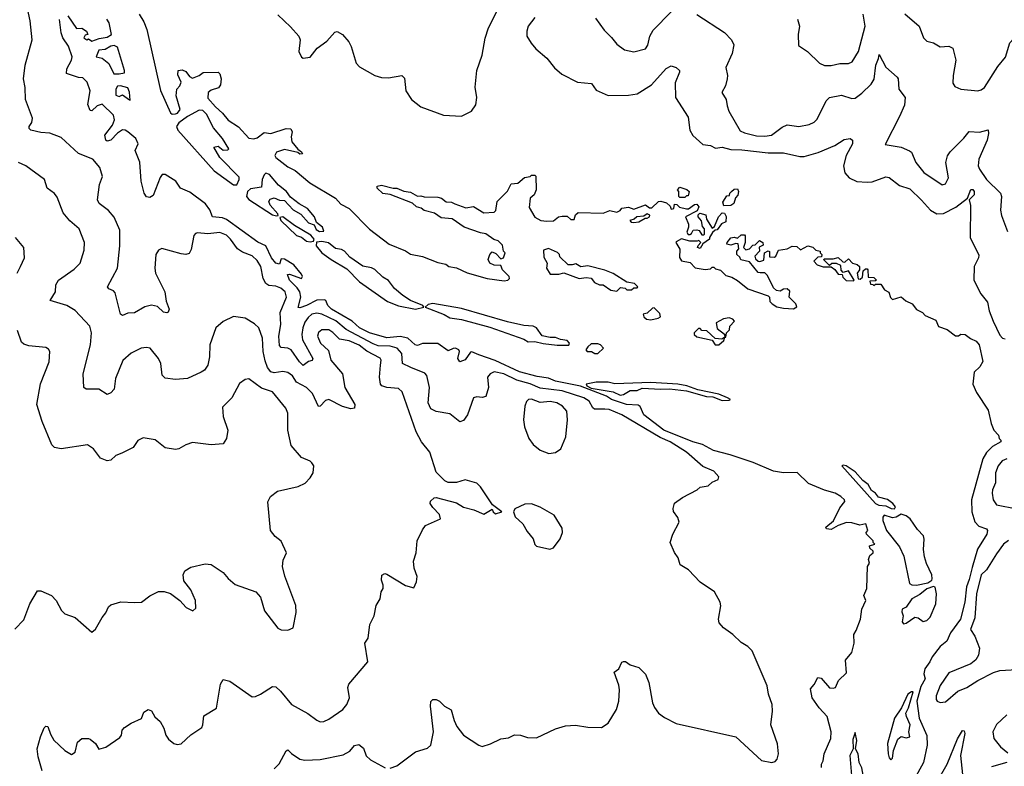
# Model space of a CAD drawing. Extents: x 2133461 to 2293071, y 753526 to 916327.
# Tile 145 of 256: x 2224581 to 2230361, y 810362 to 814742. Entities that reach past the tile are written whole.
import ezdxf

# ---------------------------------------------------------------- set-up
doc = ezdxf.new("R2010")
doc.units = 0

msp = doc.modelspace()

# ---------------------------------------------------------------- linework, layer by layer
at = {"layer": '0CON10XD'}
for points in [[(2226755, 810351.1), (2226795, 810364.5), (2226905, 810447.8), (2226975, 810468.9), (2226993.8, 810486.2), (2227009.6, 810565), (2226991.5, 810715), (2226995, 810742.5), (2227005.9, 810754.1), (2227025, 810754.2), (2227044.5, 810744.5), (2227075, 810714.3), (2227114.3, 810694.3), (2227130.4, 810630.4), (2227146.7, 810595), (2227185, 810544.4), (2227275, 810485.6), (2227295, 810479.5), (2227345, 810493.3), (2227405, 810522.7), (2227450.5, 810529.5), (2227485, 810548), (2227520, 810545), (2227561.7, 810531.7), (2227615, 810529.2), (2227726.8, 810583.2), (2227785, 810599.4), (2227844.1, 810604.1), (2227915, 810592.9), (2227995, 810590), (2228034.2, 810615), (2228083.8, 810696.2), (2228097.5, 810745), (2228101.7, 810811.7), (2228098.3, 810838.3), (2228070, 810915), (2228097.5, 810935), (2228115, 810972.5), (2228125, 810977.5), (2228136.7, 810976.7), (2228165, 810957.5), (2228215, 810942.5), (2228255, 810903.3), (2228273.3, 810855), (2228294.5, 810735), (2228306.7, 810706.7), (2228330.6, 810675), (2228365, 810648.1), (2228435, 810614.3), (2228785, 810535.8), (2228935, 810395.8), (2228995, 810384), (2229015, 810390), (2229026.6, 810403.4), (2229034.4, 810435.6), (2229028.6, 810495), (2228989.2, 810605), (2228999.4, 810685), (2228998.1, 810725), (2228975.6, 810785), (2228967.9, 810835), (2228879.8, 811039.8), (2228855.8, 811065), (2228815, 811089.2), (2228766.7, 811135), (2228712.5, 811175), (2228686.7, 811205), (2228683.3, 811225), (2228696.4, 811303.6), (2228692.5, 811325), (2228660, 811385), (2228575, 811442.5), (2228505.8, 811515.8), (2228457.5, 811545), (2228445.9, 811585.9), (2228425, 811617.5), (2228400, 811675), (2228413.8, 811725), (2228451.2, 811795), (2228445, 811822.5), (2228417.7, 811857.7), (2228415.8, 811875), (2228424.4, 811905.6), (2228470.5, 811939.5), (2228557.5, 811985), (2228575, 812000), (2228622.5, 812007.5), (2228645, 812030), (2228680, 812045), (2228685, 812060), (2228655, 812093.3), (2228591.2, 812121.2), (2228495.6, 812205), (2228399.6, 812265), (2228341.3, 812291.3), (2228115, 812425.2), (2228041.1, 812455), (2228015, 812458.5), (2227955, 812457.8), (2227944.7, 812465), (2227924.3, 812505), (2227892.1, 812525), (2227765, 812565.5), (2227635, 812581.7), (2227576.8, 812606.8), (2227498, 812628), (2227421.8, 812665), (2227365, 812675.7), (2227341.5, 812665), (2227326.8, 812645), (2227332.1, 812585), (2227317.5, 812532.5), (2227295, 812525.6), (2227265, 812529.4), (2227245, 812524), (2227208.9, 812425), (2227185, 812392), (2227165, 812384), (2227105, 812430), (2227025, 812442.9), (2226995, 812460), (2226978.1, 812495), (2226986.7, 812585), (2226971.5, 812655), (2226958.6, 812668.6), (2226877.1, 812702.9), (2226828.1, 812725), (2226824.7, 812785), (2226796.3, 812816.3), (2226755, 812828.1), (2226685, 812829.3), (2226655, 812840), (2226497.1, 812925), (2226436.1, 812975), (2226355, 813015.2), (2226325, 813021.7), (2226295.6, 813015), (2226274.1, 812995), (2226255, 812967.9), (2226243, 812935), (2226236.7, 812895), (2226241.6, 812865), (2226301.3, 812755), (2226297.3, 812742.7), (2226275, 812737.6), (2226245, 812713.3), (2226222.6, 812735), (2226175, 812806.5), (2226155, 812816), (2226115, 812818.5), (2226105, 812832), (2226102.7, 812885), (2226113.7, 812955), (2226109.7, 813025), (2226147.7, 813115), (2226138.3, 813145), (2226113.3, 813166.7), (2226085, 813179.1), (2226043.9, 813183.9), (2226026.4, 813195), (2226009.3, 813225), (2225995.2, 813295.2), (2225975, 813330), (2225945, 813357.5), (2225888.9, 813378.9), (2225858.7, 813398.7), (2225818.8, 813455), (2225795, 813477.6), (2225755, 813494.2), (2225685, 813485.8), (2225625, 813491.4), (2225612.2, 813487.8), (2225603.4, 813476.6), (2225586.2, 813393.8), (2225575, 813371.2), (2225555, 813365.8), (2225528.3, 813368.3), (2225415, 813400.8), (2225395, 813391.2), (2225380, 813365), (2225373.8, 813285), (2225377.1, 813255), (2225431.9, 813145), (2225440.6, 813090.6), (2225457.5, 813045), (2225452.9, 813027.1), (2225445, 813022.5), (2225425, 813025.7), (2225389.7, 813059.7), (2225355, 813067.5), (2225315, 813057.5), (2225255, 813021.9), (2225215, 813020.8), (2225185, 813006.2), (2225172.9, 813015), (2225169.2, 813030.8), (2225140.5, 813140.5), (2225131.1, 813151.1), (2225103.6, 813163.6), (2225095.8, 813175), (2225155.4, 813285), (2225168, 813415), (2225167.6, 813507.6), (2225134.7, 813584.7), (2225102.4, 813622.4), (2225048, 813665), (2225037.1, 813685), (2225049.2, 813775), (2225067.4, 813822.6), (2225050.5, 813875), (2225010.6, 813925), (2224925, 813957.9), (2224825, 814051.2), (2224756.9, 814076.9), (2224705, 814080.5), (2224646.7, 814095), (2224635.8, 814105), (2224635.8, 814115), (2224651.3, 814138.7), (2224655.5, 814165.5), (2224614.7, 814274.7), (2224611.8, 814345), (2224602.9, 814395), (2224612.7, 814475), (2224654.5, 814625), (2224642.1, 814735), (2224621.3, 814835)], [(2226095, 814771.2), (2226171.2, 814701.2), (2226218.8, 814645), (2226226.7, 814625), (2226220, 814555), (2226235, 814522.5), (2226245, 814517.5), (2226285, 814522.5), (2226327.5, 814575), (2226383.9, 814616.1), (2226430.6, 814669.4), (2226445, 814672.5), (2226475.8, 814655), (2226512.1, 814612.1), (2226525.7, 814585), (2226555, 814487.5), (2226575, 814466), (2226665.7, 814415.7), (2226705, 814404), (2226745, 814401.2), (2226824.1, 814414.1), (2226839.2, 814399.2), (2226848, 814325), (2226881.2, 814275), (2226935, 814231.4), (2227067.9, 814182.1), (2227175, 814177.3), (2227232.5, 814205), (2227257.8, 814242.2), (2227263.8, 814285), (2227253.5, 814346.5), (2227264.7, 814445), (2227295.3, 814535), (2227314, 814634), (2227332.9, 814695), (2227395, 814817.5)], [(2224863.8, 814765), (2224915, 814690), (2224945, 814693.3), (2224973.3, 814675), (2224980, 814655), (2224965, 814652.5), (2224957.5, 814635), (2224975, 814623.3), (2224985, 814630), (2225005, 814616.7), (2225047.3, 814632.7), (2225095, 814640), (2225119.4, 814655), (2225105, 814723.1), (2225091.6, 814745)], [(2225281.2, 814775), (2225309.5, 814729.5), (2225326.2, 814685), (2225406.9, 814326.9), (2225465, 814196.5), (2225475, 814188.5), (2225495, 814189.7), (2225507.8, 814195), (2225522.5, 814215), (2225499.4, 814295), (2225502.5, 814335), (2225520, 814355), (2225527.5, 814375), (2225508.3, 814418.3), (2225510, 814445), (2225535, 814447.5), (2225555, 814437.5), (2225578.3, 814408.3), (2225595, 814398.8), (2225633.3, 814415), (2225657.3, 814432.7), (2225745, 814433.8), (2225755, 814423.8), (2225763.3, 814395), (2225759.7, 814360.3), (2225747.6, 814342.4), (2225705, 814328.5), (2225686, 814315), (2225685, 814282.5), (2225730.3, 814230.3), (2225771.2, 814195), (2225805, 814152), (2225865, 814114), (2225925, 814046.7), (2225955, 814044.3), (2225975, 814049.2), (2226015, 814080), (2226055.6, 814074.4), (2226145, 814104), (2226172.3, 814102.3), (2226180, 814085), (2226174.2, 814055), (2226178, 814025), (2226213.3, 813983.3), (2226235, 813967.5), (2226240, 813955), (2226225, 813953.3), (2226212.5, 813962.5), (2226135, 813980), (2226088, 813965), (2226079.2, 813945), (2226084.5, 813934.5), (2226155, 813880), (2226196.8, 813856.8), (2226283.8, 813785), (2226433.8, 813695), (2226465, 813660.8), (2226515, 813634), (2226635, 813513.8), (2226750, 813425), (2226845, 813386.7), (2226875, 813366.7), (2226945, 813352.5), (2227035, 813318.8), (2227081.7, 813308.3), (2227100, 813295), (2227145, 813286.7), (2227208.3, 813258.3), (2227325, 813223.3), (2227425, 813210), (2227446.4, 813213.6), (2227456.4, 813223.6), (2227453.3, 813235), (2227414.2, 813274.2), (2227405, 813300), (2227365, 813302.5), (2227340, 813315), (2227330, 813335), (2227340, 813365), (2227355, 813380), (2227375, 813370), (2227405, 813340), (2227420, 813345), (2227430, 813375), (2227420, 813385), (2227415, 813420), (2227390, 813445), (2227363, 813453), (2227317, 813487), (2227285, 813491.2), (2227190, 813525), (2227120, 813575), (2227055, 813580), (2227015, 813607.5), (2226955, 813622.5), (2226937, 813637), (2226910, 813645), (2226886.2, 813666.2), (2226755, 813717.5), (2226713, 813723), (2226680, 813755), (2226680, 813765), (2226705, 813772.5), (2226773.6, 813753.6), (2226795, 813753.3), (2226835.9, 813735.9), (2226875, 813730), (2226915, 813706.7), (2226935, 813710), (2226955, 813703.3), (2227035, 813701.2), (2227055.9, 813695.9), (2227085, 813673.3), (2227115, 813671.2), (2227135, 813661.2), (2227199.3, 813639.3), (2227245, 813646), (2227305, 813610), (2227365, 813613.3), (2227376, 813624), (2227383.8, 813675), (2227444.1, 813735.9), (2227465, 813780), (2227505, 813782.5), (2227543, 813817), (2227577, 813823), (2227585, 813830), (2227605, 813830), (2227610, 813825), (2227613.3, 813745), (2227600, 813715), (2227578, 813695), (2227570.5, 813640.5), (2227604.3, 813584.3), (2227640, 813565), (2227675, 813560), (2227715, 813563.3), (2227743.9, 813586.1), (2227765, 813590), (2227795, 813590), (2227815, 813570), (2227835, 813570), (2227843, 813597), (2227858.3, 813611.7), (2228005, 813607.5), (2228045, 813623.3), (2228085, 813613.8), (2228106.4, 813623.6), (2228115, 813637.5), (2228155, 813642.5), (2228185, 813630), (2228255, 813656.7), (2228278.3, 813638.3), (2228291.7, 813638.3), (2228330, 813675), (2228345, 813677.5), (2228378.3, 813668.3), (2228398.3, 813648.3), (2228405, 813630), (2228420, 813635), (2228425, 813660), (2228438.3, 813658.3), (2228453, 813643), (2228495, 813632.5), (2228507, 813633), (2228541.7, 813658.3), (2228555, 813660), (2228567.5, 813645), (2228558.3, 813621.7), (2228490, 813585), (2228507, 813543), (2228507.5, 813525), (2228496.7, 813495), (2228505, 813482.5), (2228515, 813482.5), (2228525, 813487.5), (2228533.3, 813506.7), (2228555, 813510), (2228570, 813505), (2228585, 813480), (2228595, 813480), (2228600, 813485), (2228600, 813515)], [(2227605, 814755.8), (2227566.2, 814705), (2227557.3, 814675), (2227558.1, 814645), (2227583.7, 814603.7), (2227611.1, 814571.1), (2227675, 814517.5), (2227719.3, 814459.3), (2227763.7, 814423.7), (2227855.6, 814375.6), (2227937.3, 814367.3), (2227965, 814328), (2228035, 814297.8), (2228155, 814299.4), (2228205, 814307.2), (2228290.2, 814359.8), (2228375, 814455.8), (2228405, 814471.2), (2228435, 814462), (2228453.8, 814445), (2228454, 814435), (2228427.9, 814372.1), (2228430.6, 814285), (2228505, 814170), (2228514.4, 814095), (2228533, 814063), (2228590.1, 814010.1), (2228635, 814005.3), (2228665, 813988.8), (2228705, 813994.5), (2228755, 813980.7), (2228819.7, 813979.7), (2228975, 813962), (2229065, 813961.8), (2229160.7, 813940.7), (2229185, 813940.7), (2229267.3, 813962.7), (2229365.5, 814004.5), (2229420.2, 814039.8), (2229455.6, 814045.6), (2229468.8, 814035), (2229469.4, 814015), (2229431.8, 813945), (2229417.5, 813885), (2229424.1, 813844.1), (2229450.6, 813815), (2229495, 813792.4), (2229555, 813788.6), (2229585, 813791.8), (2229665, 813820.8), (2229685, 813816.1), (2229745, 813769.6), (2229805, 813750), (2229875, 813684.5), (2229927.7, 813625), (2229965, 813602.9), (2230003.8, 813606.2), (2230076.7, 813643.3), (2230144.4, 813695.6), (2230165, 813745.7), (2230175, 813746.5), (2230183.3, 813735), (2230183.3, 813715), (2230153.6, 813686.4), (2230162.4, 813652.4), (2230161.1, 813465), (2230210.3, 813360.3), (2230208.6, 813345), (2230183.8, 813295), (2230181.2, 813215), (2230222.5, 813135), (2230262.2, 813085), (2230271.9, 813035), (2230295, 812972.9), (2230335, 812892), (2230350, 812875), (2230365, 812870)], [(2227961.7, 814751.7), (2228010.7, 814680.7), (2228055, 814638), (2228085, 814598), (2228131.2, 814565), (2228185, 814554.3), (2228255, 814570.8), (2228267.4, 814592.6), (2228279.1, 814645), (2228299.6, 814680.4), (2228405, 814787.9)], [(2228555, 814772.9), (2228717.9, 814667.9), (2228760, 814625), (2228773.3, 814595), (2228762.5, 814545), (2228725, 814462.5), (2228735.7, 814415.7), (2228734.3, 814395), (2228723.1, 814355), (2228702.5, 814315), (2228727.8, 814275), (2228733, 814237), (2228742.9, 814205), (2228810.5, 814090.5), (2228835, 814077.7), (2228905, 814061.1), (2228955, 814058.4), (2228994.7, 814065.3), (2229057.2, 814112.8), (2229085, 814125.4), (2229155, 814116.5), (2229215, 814127.8), (2229245, 814142.2), (2229261.2, 814158.8), (2229315, 814265.8), (2229334.7, 814285.3), (2229405, 814300), (2229465, 814280.5), (2229485, 814282.2), (2229525, 814311.5), (2229579.6, 814365), (2229595.9, 814394.1), (2229606.2, 814475), (2229622.9, 814515), (2229625, 814538), (2229664.6, 814464.6), (2229732, 814405), (2229737.5, 814395), (2229741.9, 814335), (2229779.4, 814285), (2229775, 814240), (2229745.3, 814174.7), (2229660.8, 814010.8), (2229755, 813993.6), (2229803.8, 813973.8), (2229815.8, 813965), (2229841.4, 813905), (2229887.8, 813845), (2229995, 813774.2), (2230015, 813780), (2230032.2, 813815), (2230016.7, 813905), (2230027.1, 813942.9), (2230043.7, 813966.3), (2230123.5, 814046.5), (2230153.6, 814086.4), (2230215, 814081.8), (2230265.7, 814095.7), (2230268.2, 814075), (2230260.3, 814035), (2230210.5, 813925), (2230207.6, 813885), (2230214.7, 813865), (2230255.3, 813805), (2230338.9, 813725), (2230343.5, 813705), (2230338.7, 813625), (2230343.1, 813593.1), (2230379.6, 813499.6)], [(2229145.6, 814745), (2229158.5, 814705), (2229150.6, 814655), (2229151.7, 814591.7), (2229205, 814556.2), (2229275, 814487.1), (2229305, 814474.4), (2229345, 814473.5), (2229395.4, 814485.4), (2229445, 814484.5), (2229467.1, 814495), (2229504.7, 814555), (2229543.1, 814705), (2229531.1, 814775)], [(2229776.4, 814776.4), (2229860, 814705), (2229885.7, 814635), (2229905, 814615.8), (2229945, 814605.8), (2229985, 814582.9), (2230035, 814586.9), (2230059.2, 814575), (2230076.8, 814505), (2230059.6, 814415), (2230059.1, 814369.1), (2230070.7, 814350.7), (2230104.6, 814334.6), (2230205, 814325.5), (2230225, 814330), (2230245, 814344.5), (2230322.5, 814467.5), (2230366.7, 814523.3), (2230392.8, 814607.2), (2230435.5, 814654.5), (2230486.2, 814703.8), (2230541.2, 814798.8)], [(2229287.5, 810355), (2229287.5, 810375), (2229296.4, 810393.6), (2229302.5, 810435), (2229342.5, 810525), (2229344, 810565), (2229320, 810655), (2229274.2, 810705), (2229232.5, 810765), (2229222.7, 810817.3), (2229245, 810843.3), (2229266.4, 810883.6), (2229285, 810878.8), (2229335, 810823.3), (2229355, 810820), (2229370, 810825), (2229387.5, 810865), (2229435, 810910), (2229427.5, 810985), (2229465, 811030), (2229480, 811085), (2229477.5, 811135), (2229490.7, 811159.3), (2229516.7, 811225), (2229523.3, 811285), (2229546.7, 811335), (2229536.7, 811365), (2229553.8, 811405), (2229556.7, 811535), (2229570, 811555), (2229562.5, 811575), (2229571.7, 811598.3), (2229590, 811615), (2229590, 811625), (2229571.7, 811641.7), (2229570, 811655), (2229600, 811665), (2229590, 811675), (2229590, 811685), (2229552.5, 811725), (2229550, 811735), (2229560, 811745), (2229547.5, 811785), (2229513.3, 811776.7), (2229465, 811791.5), (2229435, 811793.3), (2229384.5, 811775.5), (2229345, 811751.4), (2229316.7, 811755), (2229312, 811765), (2229357.2, 811802.8), (2229395, 811878), (2229423.8, 811915), (2229423.3, 811925), (2229401.2, 811945), (2229366.7, 811965), (2229305, 811982.7), (2229212, 812022), (2229145, 812085.5), (2229064.7, 812084.7), (2229005, 812093.6), (2228886.7, 812145), (2228751.2, 812188.8), (2228654.2, 812215), (2228589.5, 812249.5), (2228531.9, 812265), (2228362.3, 812335), (2228244.3, 812425), (2228222.5, 812472.5), (2228211.7, 812481.7), (2228142.5, 812485), (2228055, 812513.9), (2228025, 812534.4), (2227871.7, 812591.7), (2227725, 812622.7), (2227685, 812639.6), (2227619.1, 812649.1), (2227515, 812677.1), (2227372.7, 812742.7), (2227276.3, 812776.3), (2227235.7, 812794.3), (2227227.9, 812792.1), (2227195, 812746.7), (2227165, 812734.4), (2227151.9, 812755), (2227161.9, 812795), (2227158.1, 812805), (2227138.8, 812815), (2227125, 812814.4), (2227095, 812798.9), (2227035, 812841.9), (2226945, 812843.5), (2226915, 812831.1), (2226902.9, 812835), (2226860, 812875), (2226815, 812884.8), (2226735, 812876.8), (2226634.4, 812905), (2226575, 812933.9), (2226533.2, 812973.2), (2226410.4, 813045), (2226389.6, 813065), (2226377.5, 813095), (2226369.5, 813099.5), (2226325, 813096.2), (2226265, 813065.9), (2226225, 813051.9), (2226215, 813053.8), (2226230.9, 813115), (2226225.4, 813145), (2226210, 813170), (2226164.5, 813215), (2226152.5, 813247.5), (2226165, 813250), (2226235, 813224.2), (2226240, 813235), (2226235, 813248.6), (2226189.6, 813305), (2226135, 813336.9), (2226115, 813340), (2226105, 813307.5), (2226085, 813314), (2226059.2, 813345), (2226025, 813416), (2225977.6, 813437.6), (2225795, 813570.4), (2225770.8, 813580.8), (2225712.5, 813585), (2225696.9, 813626.9), (2225671.2, 813661.2), (2225580.2, 813730.2), (2225524.6, 813754.6), (2225496.7, 813795), (2225435, 813833.3), (2225416.4, 813833.6), (2225405, 813817.5), (2225365, 813711.2), (2225345, 813698.8), (2225325, 813703.3), (2225311.4, 813725), (2225294.5, 813795), (2225285, 813907.5), (2225257.5, 813975), (2225276.2, 814015), (2225262, 814045), (2225215.8, 814085), (2225200, 814095), (2225183.9, 814096.1), (2225155, 814077.5), (2225115, 814036), (2225095, 814028.8), (2225086.7, 814035), (2225080, 814065), (2225125.5, 814124.5), (2225137.8, 814155), (2225132, 814182), (2225065, 814247.5), (2225035, 814238), (2225005, 814207.5), (2224995, 814210), (2224980, 814245), (2224993.8, 814325), (2224976.1, 814376.1), (2224951.7, 814401.7), (2224925, 814403.3), (2224856.2, 814426.2), (2224857.1, 814455), (2224885.6, 814505), (2224888.6, 814525), (2224867.9, 814587.9), (2224834.4, 814635), (2224824.4, 814665), (2224814.2, 814744.2)], [(2225165, 814424.4), (2225195, 814431.2), (2225195.9, 814444.1), (2225155, 814581.5), (2225135, 814590.4), (2225115, 814587.8), (2225082.5, 814567.5), (2225045, 814563.3), (2225030, 814525), (2225065, 814516.2), (2225103.3, 814485), (2225133.3, 814425), (2225165, 814424.4)], [(2225230, 814270), (2225225, 814317.5), (2225215, 814342.5), (2225172.5, 814355), (2225155, 814352.9), (2225144.4, 814335), (2225145, 814300), (2225165, 814292.5), (2225185, 814302.5), (2225225, 814272.5), (2225230, 814270)], [(2225855, 813773.6), (2225869.4, 813805), (2225869.2, 813819.2), (2225755, 813934), (2225720, 813995), (2225745, 814000), (2225775, 813977.5), (2225801.7, 813978.3), (2225807.5, 813985), (2225771.2, 814045), (2225717.7, 814107.7), (2225677.7, 814187.7), (2225655, 814210), (2225635, 814212), (2225565.6, 814175), (2225515, 814138), (2225502, 814115), (2225509.6, 814095), (2225721.8, 813855), (2225835, 813773.9), (2225855, 813773.6)], [(2226698.6, 812715), (2226701.8, 812745), (2226697, 812757), (2226617.7, 812797.7), (2226573.7, 812833.7), (2226515, 812858.3), (2226457.9, 812867.9), (2226418.3, 812908.3), (2226395, 812922), (2226355, 812922.7), (2226335, 812907.1), (2226329.6, 812885), (2226347.3, 812845), (2226392.7, 812802.7), (2226408, 812745), (2226475, 812664.2), (2226488.9, 812585), (2226547.8, 812485), (2226545.6, 812464.4), (2226525, 812460), (2226475, 812473.9), (2226395, 812514.6), (2226375, 812508.5), (2226345, 812475.8), (2226335, 812473.8), (2226299.2, 812549.2), (2226265, 812584.7), (2226205.2, 812615.2), (2226182.5, 812652.5), (2226155, 812673.3), (2226125, 812679.1), (2226075, 812671.6), (2226055, 812677.3), (2226035, 812701.1), (2226021.5, 812741.5), (2226010.4, 812795), (2226005.9, 812875), (2225984.3, 812935), (2225959.1, 812959.1), (2225905, 812991.1), (2225835, 813000.8), (2225775, 812972.5), (2225732.5, 812935), (2225697.1, 812835), (2225694.4, 812765), (2225684.4, 812715), (2225665, 812687.1), (2225645.4, 812674.6), (2225565, 812637.1), (2225495, 812632.2), (2225435, 812638.6), (2225416.8, 812656.8), (2225409.5, 812725), (2225395.3, 812755.3), (2225346.2, 812815), (2225325, 812820), (2225293.3, 812815), (2225235, 812786.9), (2225186.9, 812743.1), (2225142.7, 812637.3), (2225134.7, 812575.3), (2225115, 812554.3), (2225095, 812543.3), (2225045, 812574), (2224970, 812575), (2224958, 812585), (2224953.5, 812665), (2224995.5, 812835), (2225001.9, 812905), (2224992.9, 812945), (2224905.9, 813035.9), (2224858, 813065), (2224760, 813095), (2224790, 813145), (2224793.4, 813186.6), (2224808, 813215), (2224901.3, 813278.7), (2224935.7, 813314.3), (2224959.1, 813390.9), (2224961.4, 813435), (2224930, 813515), (2224875, 813561.9), (2224835, 813608.8), (2224801.4, 813701.4), (2224785, 813722.2), (2224741.4, 813755), (2224726.2, 813805), (2224616.2, 813885), (2224574.4, 813904.4)], [(2226340.7, 813500.7), (2226365, 813502.5), (2226358.8, 813525), (2226322.5, 813552.5), (2226311.2, 813585), (2226270, 813635), (2226221.7, 813661.7), (2226170.7, 813700.7), (2226147.5, 813735), (2226100.7, 813770.7), (2226047.5, 813835), (2226025, 813842.5), (2226015, 813832.5), (2226004.3, 813805), (2225999.3, 813760.7), (2225935, 813749.4), (2225918, 813735), (2225912.8, 813705), (2225925, 813686.8), (2226065, 813598.1), (2226088.8, 813591.2), (2226097, 813593), (2226096.2, 813603.8), (2226051.2, 813655), (2226043.8, 813675), (2226050, 813690), (2226075, 813697.5), (2226105, 813683.3), (2226135, 813682.5), (2226185, 813626.7), (2226231.2, 813601.2), (2226275, 813550), (2226308.3, 813538.3), (2226320.7, 813510.7), (2226340.7, 813500.7)], [(2228485, 813700), (2228455, 813700), (2228450, 813705), (2228450, 813735), (2228442.5, 813745), (2228455, 813760), (2228497, 813747), (2228510, 813735), (2228505, 813710), (2228495, 813710), (2228485, 813700)], [(2228715, 813650), (2228708.3, 813671.7), (2228731.7, 813708.3), (2228748.3, 813711.7), (2228750, 813725), (2228760, 813735), (2228775, 813747.5), (2228795, 813750), (2228800, 813735), (2228797, 813713), (2228781.7, 813698.3), (2228772.5, 813665), (2228755, 813652.5), (2228715, 813650)], [(2228185, 813553.3), (2228215, 813556.7), (2228252.5, 813577.5), (2228265, 813577.5), (2228277.5, 813585), (2228280, 813595), (2228265, 813602.5), (2228245, 813590), (2228203.8, 813586.2), (2228187, 813573), (2228162.5, 813565), (2228170, 813555), (2228185, 813553.3)], [(2228600, 813515), (2228588.3, 813528.3), (2228582.5, 813562.5), (2228562.5, 813585), (2228563, 813597), (2228572.5, 813607.5), (2228608.3, 813598.3), (2228613, 813573), (2228645, 813520), (2228660, 813530), (2228682.5, 813585), (2228705, 813610), (2228718.3, 813608.3), (2228727, 813587), (2228725, 813557.5), (2228700, 813545), (2228675, 813510), (2228662.5, 813507.5), (2228647, 813493), (2228630, 813465), (2228630, 813455), (2228591.7, 813428.3), (2228575, 813400), (2228560, 813405), (2228563, 813417), (2228580, 813435), (2228567.5, 813447.5), (2228557.5, 813442.5), (2228515, 813442.5), (2228465, 813457.5), (2228435, 813440), (2228432.5, 813435), (2228456.4, 813396.4), (2228453, 813347), (2228465, 813327.5), (2228517, 813317), (2228545, 813286.7), (2228605, 813276.7), (2228635, 813280), (2228645, 813290), (2228655, 813290), (2228665, 813280), (2228695, 813272.5), (2228725, 813242.5), (2228761.7, 813231.7), (2228795, 813212.5), (2228854.1, 813164.1), (2228975, 813122.5), (2228982.5, 813115), (2228985, 813090), (2228997.5, 813075), (2229025, 813057.5), (2229065, 813050), (2229123, 813047), (2229141.7, 813058.3), (2229136.4, 813076.4), (2229097.5, 813115), (2229100.7, 813150.7), (2229085, 813163.8), (2229065, 813161.2), (2229045, 813150), (2229023, 813153), (2229005, 813170), (2228971.2, 813241.2), (2228955, 813257.5), (2228928.3, 813258.3), (2228915, 813260), (2228865, 813322.5), (2228813.6, 813333.6), (2228808.3, 813348.3), (2228790, 813365), (2228790, 813385), (2228801.7, 813398.3), (2228798.3, 813428.3), (2228785, 813430), (2228755, 813420), (2228732.5, 813425), (2228733.3, 813435), (2228755, 813462.5), (2228775, 813467.5), (2228795, 813460), (2228815, 813480), (2228835, 813480), (2228840, 813475), (2228840, 813435), (2228830, 813405), (2228843, 813393), (2228865, 813397.5), (2228885, 813420), (2228898.3, 813421.7), (2228923.3, 813446.7), (2228942.5, 813435), (2228945, 813420), (2228921.7, 813408.3), (2228922.5, 813385), (2228896.7, 813355), (2228899.3, 813339.3), (2228915, 813326.7), (2228925, 813323.8), (2228949.3, 813330.7), (2228952.5, 813375), (2228975, 813386.7), (2228981.7, 813381.7), (2228981.7, 813351.7), (2229011.7, 813348.3), (2229020, 813355), (2229035, 813390), (2229085, 813398.8), (2229115, 813413.3), (2229141.7, 813411.7), (2229165, 813392.5), (2229206.4, 813416.4), (2229237, 813407), (2229255, 813390), (2229280, 813385), (2229280, 813375), (2229290, 813365), (2229288.3, 813351.7), (2229265, 813350), (2229242.5, 813325), (2229262.5, 813305), (2229297, 813293), (2229345, 813292.5), (2229366.4, 813276.4), (2229385, 813250), (2229408.3, 813248.3), (2229411.7, 813231.7), (2229433, 813213), (2229475, 813210), (2229480, 813215), (2229445, 813270), (2229415, 813260), (2229402.5, 813272.5), (2229400, 813300), (2229375, 813312.5), (2229348.3, 813311.7), (2229335, 813300), (2229300, 813335), (2229305, 813340), (2229355, 813340), (2229385, 813347.5), (2229411.7, 813321.7), (2229425, 813320), (2229445, 813340), (2229470, 813315), (2229497, 813307), (2229510, 813295), (2229510, 813275), (2229497.5, 813255), (2229501.7, 813221.7), (2229515, 813220), (2229528.3, 813231.7), (2229531.7, 813268.3), (2229545, 813280), (2229555, 813280), (2229560, 813275), (2229561.7, 813231.7), (2229595, 813230), (2229610, 813215), (2229605, 813210), (2229571.7, 813208.3), (2229575, 813190), (2229588.3, 813188.3), (2229595, 813182.5), (2229605, 813190), (2229635, 813190), (2229657, 813157), (2229683, 813143), (2229693, 813113), (2229705, 813100), (2229756, 813116), (2229783, 813093), (2229820, 813075), (2229845, 813042.5), (2229880, 813025), (2229895, 813007.5), (2229959.3, 812979.3), (2229975, 812942.5), (2230025.9, 812925.9), (2230075, 812887.5), (2230091.7, 812888.3), (2230105, 812897.5), (2230130, 812895), (2230161.7, 812871.7), (2230195, 812856.7), (2230212, 812835), (2230233.6, 812736.4), (2230216.7, 812705), (2230183.3, 812675), (2230176.7, 812605), (2230196.7, 812555), (2230265, 812452.5), (2230283.4, 812373.4), (2230300, 812335), (2230326.7, 812305), (2230330, 812285), (2230340, 812275), (2230340, 812265), (2230291.1, 812238.9), (2230256.7, 812203.3), (2230233.7, 812166.3), (2230168.2, 811925), (2230170, 811855), (2230187.3, 811797.3), (2230211.5, 811771.5), (2230256.7, 811755), (2230262, 811745), (2230257.8, 811725), (2230203.7, 811636.3), (2230171, 811529), (2230155, 811458.6), (2230138.2, 811415), (2230129.8, 811325), (2230103, 811225), (2230045.1, 811144.9), (2230023.3, 811096.7), (2229984.7, 811065), (2229937.5, 811005), (2229924, 810976), (2229893.3, 810935), (2229887.5, 810905), (2229896.7, 810875), (2229870, 810830), (2229846.4, 810745), (2229861.1, 810645), (2229905, 810542.5), (2229907.3, 810487.3), (2229886.4, 810385), (2229832.2, 810285)], [(2226285, 813439.1), (2226305, 813443.3), (2226310, 813455), (2226288.9, 813478.9), (2226194.5, 813534.5), (2226125.5, 813585.5), (2226107.5, 813582.5), (2226113.3, 813565), (2226205, 813476.5), (2226235, 813465.8), (2226265, 813442.9), (2226285, 813439.1)], [(2224565.8, 813255), (2224585.7, 813294.3), (2224609.2, 813345), (2224605.8, 813405), (2224555, 813464)], [(2226905, 813044.7), (2226952.5, 813055), (2226947.5, 813065), (2226875, 813094.2), (2226830, 813125), (2226781.2, 813165), (2226745, 813213.3), (2226711.7, 813231.7), (2226665, 813276.7), (2226645, 813286.7), (2226595, 813296.2), (2226518.3, 813348.3), (2226487.5, 813385), (2226470, 813395), (2226435, 813400), (2226392.5, 813432.5), (2226355, 813441.2), (2226323.3, 813436.7), (2226321.4, 813415), (2226354.7, 813375), (2226408.5, 813335), (2226500.4, 813280.4), (2226575, 813204.7), (2226740.1, 813090.1), (2226803.4, 813063.4), (2226905, 813044.7)], [(2228085, 813150), (2228108.3, 813171.7), (2228135, 813167.5), (2228145, 813157.5), (2228171.7, 813158.3), (2228185, 813170), (2228205, 813170), (2228210, 813175), (2228190, 813195), (2228145, 813202.5), (2228065, 813253.3), (2228015, 813273.3), (2227915, 813297.5), (2227875, 813293.3), (2227845, 813310), (2227823.6, 813303.6), (2227800, 813305), (2227751.7, 813351.7), (2227750, 813365), (2227737, 813377), (2227685, 813400), (2227655, 813390), (2227658.3, 813348.3), (2227677.5, 813315), (2227673.3, 813285), (2227695, 813250), (2227745, 813248.8), (2227775, 813256.7), (2227865, 813223.8), (2227905, 813230), (2227935, 813226.2), (2227955, 813200), (2227985, 813187.5), (2228005, 813187.5), (2228050, 813155), (2228085, 813150)], [(2227805, 812832.5), (2227807.5, 812845), (2227795, 812860), (2227755, 812865.6), (2227725, 812878.5), (2227695, 812877.3), (2227647.6, 812887.6), (2227615, 812934.3), (2227595, 812944.4), (2227539.1, 812949.1), (2227445, 812970), (2227175, 813048.2), (2227005, 813076.5), (2226978.3, 813071.7), (2226960, 813055), (2227072, 813012), (2227105, 812992.7), (2227175, 812983.5), (2227339.5, 812939.5), (2227539.1, 812869.1), (2227565, 812853.3), (2227605, 812854.3), (2227653.6, 812843.6), (2227735, 812832.5), (2227805, 812832.5)], [(2228285, 812982.5), (2228329.3, 812990.7), (2228341.7, 812998.3), (2228338.3, 813018.3), (2228305, 813052.5), (2228295, 813050), (2228265, 813020), (2228240, 813015), (2228245, 813000), (2228260, 812985), (2228285, 812982.5)], [(2228725, 812880), (2228730, 812905), (2228747, 812923), (2228750, 812945), (2228776.4, 812973.6), (2228767.5, 812985), (2228745, 812994), (2228712.7, 812987.3), (2228670, 812965), (2228675, 812930), (2228718.3, 812898.3), (2228720, 812880), (2228725, 812880)], [(2225179.7, 812200.3), (2225145, 812186), (2225115, 812158), (2225095, 812154.4), (2225055, 812170), (2225014.4, 812224.4), (2224978.3, 812248.3), (2224825, 812224.2), (2224785, 812232.5), (2224769.2, 812249.2), (2224711.9, 812385), (2224680.4, 812485), (2224703.4, 812606.6), (2224754, 812735), (2224756.7, 812795), (2224749.5, 812809.5), (2224735, 812818.8), (2224635, 812828.9), (2224605, 812839.4), (2224591.5, 812851.5), (2224568.3, 812918.3)], [(2228685, 812834), (2228715, 812860), (2228720, 812880), (2228701.7, 812868.3), (2228662.5, 812872.5), (2228615, 812917.5), (2228585, 812920), (2228575, 812930), (2228565, 812930), (2228540, 812905), (2228540, 812895), (2228555, 812882.5), (2228645, 812862.5), (2228662.5, 812835), (2228685, 812834)], [(2227975, 812784.3), (2228007.5, 812815), (2227990, 812835), (2227975, 812840), (2227935, 812840), (2227915, 812823.8), (2227904.5, 812805), (2227912.5, 812795), (2227936.7, 812796.7), (2227957.5, 812785), (2227975, 812784.3)], [(2224712.5, 810335), (2224688.6, 810418.6), (2224683.6, 810465), (2224701.9, 810535), (2224725, 810587.5), (2224735, 810597.5), (2224746.1, 810596.1), (2224760.9, 810550.9), (2224780.8, 810515), (2224845, 810454.3), (2224885, 810430.8), (2224906, 810445), (2224920.8, 810505), (2224945, 810526), (2224985, 810526.2), (2224995, 810521.2), (2225025.6, 810495.6), (2225045, 810463.3), (2225085.7, 810474.3), (2225168.9, 810531.1), (2225177.5, 810545), (2225182, 810575), (2225195, 810590), (2225235, 810616.2), (2225295, 810642.5), (2225309.5, 810680.5), (2225335, 810696), (2225355, 810688.8), (2225373.2, 810653.2), (2225405.8, 810625), (2225426.6, 810586.6), (2225439.2, 810545), (2225455, 810521.2), (2225485, 810496.7), (2225505, 810491.2), (2225527.5, 810495), (2225585, 810548), (2225649.2, 810590.8), (2225655.8, 810605), (2225661.3, 810658.7), (2225735, 810703.3), (2225759.2, 810845), (2225775, 810872.5), (2225815, 810861.2), (2225945, 810770.8), (2225965, 810772.5), (2225995, 810785.7), (2226065, 810830), (2226085, 810828.8), (2226112.3, 810802.3), (2226176, 810725), (2226272.4, 810672.4), (2226325, 810632.5), (2226345, 810624.2), (2226365, 810625.8), (2226395, 810639.4), (2226478.1, 810695), (2226500.6, 810725), (2226516.4, 810763.6), (2226506.7, 810825), (2226513.1, 810845), (2226623.8, 810975), (2226606, 811085), (2226626, 811115), (2226635.9, 811194.1), (2226661.2, 811245), (2226672.5, 811305), (2226696.7, 811345), (2226702.5, 811385), (2226713.3, 811405), (2226713.8, 811425), (2226703.8, 811455), (2226706.4, 811483.6), (2226725, 811493.3), (2226735, 811490), (2226845, 811423.3), (2226895, 811410), (2226910, 811445), (2226913.8, 811475), (2226896.7, 811525), (2226892.5, 811565), (2226908.8, 811615), (2226914.2, 811685), (2226945, 811750), (2226962.5, 811775), (2227050, 811815), (2227045, 811840), (2227005, 811880), (2226990, 811905), (2226991.7, 811918.3), (2227013, 811937), (2227025, 811940), (2227145, 811907.5), (2227185, 811882.5), (2227247, 811867), (2227305, 811842.5), (2227355, 811870), (2227360, 811855), (2227373.6, 811843.6), (2227410, 811855), (2227357, 811897), (2227285, 812002.5), (2227263.8, 812023.8), (2227195, 812043.8), (2227145, 812027.5), (2227095, 812027.5), (2227077, 812037), (2227025, 812087.5), (2226988.8, 812205), (2226940, 812265), (2226907.5, 812325), (2226825, 812559.2), (2226805, 812578.2), (2226735, 812584.6), (2226707.1, 812595), (2226697.7, 812605), (2226692.6, 812645), (2226698.6, 812715)], [(2224552.7, 811167.3), (2224605, 811222.5), (2224640, 811315), (2224685, 811392.5), (2224705, 811392.5), (2224766.7, 811365), (2224794.3, 811334.3), (2224826.8, 811276.8), (2224845, 811256.2), (2224906.7, 811235), (2225005, 811150), (2225025, 811166.7), (2225064, 811235), (2225086.9, 811263.1), (2225102.2, 811297.8), (2225115, 811310), (2225175, 811328), (2225255, 811322.5), (2225295, 811326), (2225345, 811362), (2225395, 811388), (2225427.7, 811387.7), (2225465, 811376.7), (2225520, 811335), (2225557.5, 811295), (2225596.4, 811273.6), (2225615, 811290), (2225612, 811335), (2225585, 811397.5), (2225545, 811450), (2225540, 811485), (2225550.7, 811509.3), (2225585, 811530), (2225669.3, 811550.7), (2225705, 811546.7), (2225775, 811500), (2225805, 811463.3), (2225845, 811428.8), (2225967.5, 811385), (2225993.3, 811355), (2226016.7, 811275), (2226095, 811173.3), (2226115, 811164), (2226155, 811162), (2226186, 811174), (2226203.8, 811265), (2226201.2, 811305), (2226137.7, 811477.7), (2226124.2, 811534.2), (2226127.3, 811572.7), (2226146.2, 811615), (2226115, 811683.3), (2226080.3, 811710.3), (2226053.3, 811745), (2226036.4, 811913.6), (2226052.5, 811945), (2226094.1, 811975.9), (2226215, 812003.8), (2226257.3, 812022.7), (2226286.7, 812055), (2226303.3, 812085), (2226306.7, 812125), (2226295, 812142.5), (2226285, 812152.5), (2226234.2, 812174.2), (2226173.8, 812243.8), (2226154.5, 812334.5), (2226155.6, 812435), (2226143.8, 812463.8), (2226065, 812558.5), (2226000.4, 812580.4), (2225925, 812636.2), (2225905, 812632), (2225871.7, 812608.3), (2225825.8, 812525), (2225770.3, 812469.7), (2225774.3, 812415), (2225802.5, 812335), (2225794.1, 812285.9), (2225775, 812253.3), (2225705, 812248), (2225595, 812262), (2225555, 812247.5), (2225515, 812224), (2225495, 812220.8), (2225435, 812231.4), (2225375, 812278.6), (2225305, 812288.8), (2225275, 812273.3), (2225246.8, 812233.2), (2225179.7, 812200.3)], [(2228705, 812507.8), (2228745, 812511.2), (2228752.5, 812515), (2228736, 812525), (2228683.8, 812545), (2228561.3, 812571.3), (2228496, 812595), (2228445, 812604.5), (2228285, 812614.1), (2228075, 812605.6), (2228035, 812616.1), (2227965, 812615.2), (2227906.7, 812605), (2227910, 812595), (2227935, 812581.2), (2228065, 812559.2), (2228105, 812540), (2228125, 812543.8), (2228165, 812567.5), (2228205, 812566.7), (2228235, 812581.2), (2228345, 812574), (2228395, 812577.5), (2228495, 812564.3), (2228612.2, 812532.2), (2228649.1, 812529.1), (2228705, 812507.8)], [(2227687, 812197), (2227725, 812202.5), (2227756.7, 812225), (2227786.2, 812295), (2227795.9, 812395.9), (2227792, 812445), (2227767.5, 812475), (2227733.8, 812495), (2227695, 812502.3), (2227635, 812497.3), (2227585, 812515.6), (2227567.5, 812515), (2227555, 812502.5), (2227546, 812475), (2227537.5, 812395), (2227544.2, 812354.2), (2227570, 812285), (2227595, 812250), (2227635, 812217.5), (2227687, 812197)], [(2230375, 812166.9), (2230348.5, 812155), (2230323.8, 812125), (2230308.8, 812085), (2230309.5, 812025), (2230292.2, 811985), (2230290, 811965), (2230295.5, 811925), (2230315, 811895.5), (2230435, 811873.2)], [(2229715, 811873.7), (2229720.9, 811885), (2229705.2, 811905), (2229675, 811926.8), (2229622.1, 811942.1), (2229605, 811964.6), (2229580.3, 811980.3), (2229561.2, 812015), (2229529.8, 812039.8), (2229485, 812089.2), (2229432, 812125), (2229415, 812129.2), (2229406.7, 812125), (2229604.5, 811904.5), (2229623.8, 811893.8), (2229665, 811890.9), (2229697.1, 811875), (2229715, 811873.7)], [(2227693.6, 811636.4), (2227715, 811643.8), (2227753.6, 811696.4), (2227766.7, 811735), (2227765, 811760), (2227717.5, 811835), (2227635, 811882.5), (2227585, 811902.5), (2227545, 811900), (2227487, 811873), (2227480, 811855), (2227488.8, 811825), (2227533.3, 811785), (2227559.3, 811739.3), (2227595, 811697.5), (2227605, 811663.3), (2227615, 811654), (2227693.6, 811636.4)], [(2229845, 811424.5), (2229911.1, 811438.9), (2229935, 811454.2), (2229937.8, 811462.2), (2229935.9, 811485), (2229903, 811553), (2229891.9, 811591.9), (2229885.7, 811635), (2229890.5, 811695), (2229885.9, 811715), (2229850.9, 811750.9), (2229807.1, 811815), (2229785, 811832), (2229755, 811842.5), (2229725, 811824.2), (2229705, 811820.8), (2229655, 811835.6), (2229646.7, 811823.3), (2229646.7, 811805), (2229668.1, 811745), (2229745, 811650), (2229770, 811595), (2229804.2, 811435), (2229816.8, 811426.8), (2229845, 811424.5)], [(2230385, 811686.4), (2230355, 811665.6), (2230315, 811609.5), (2230255.4, 811515), (2230224, 811486), (2230197.6, 811375), (2230186.9, 811233.1), (2230162.2, 811165), (2230188.5, 811125), (2230214.4, 811055), (2230210, 811015), (2230193.7, 810986.3), (2230165, 810964.3), (2230035, 810910.6), (2229985, 810835.6), (2229960, 810775), (2229960.8, 810755), (2229966.7, 810745), (2229985, 810737.5), (2230015, 810740.8), (2230087.4, 810802.6), (2230140, 810825), (2230205, 810865.8), (2230297.3, 810912.7), (2230335, 810924.2), (2230435, 810929.4)], [(2229768.3, 811198.3), (2229785, 811202.5), (2229835, 811236.7), (2229855, 811233.3), (2229885, 811211.9), (2229905, 811216.9), (2229925, 811236.8), (2229958.4, 811315), (2229963.1, 811375), (2229955, 811412.5), (2229945, 811418), (2229905, 811403.3), (2229865, 811370), (2229818, 811345), (2229785, 811296.2), (2229760, 811285), (2229758.3, 811268.3), (2229767.5, 811245), (2229760.7, 811210.7), (2229768.3, 811198.3)], [(2229695, 810400), (2229705, 810410), (2229710, 810455), (2229735, 810521.2), (2229755, 810536.7), (2229785, 810530), (2229806.7, 810535), (2229800, 810565), (2229808.6, 810605), (2229786.2, 810655), (2229783.3, 810675), (2229798.8, 810705), (2229825, 810800), (2229815, 810800), (2229794.4, 810785), (2229756.7, 810705), (2229715.4, 810645), (2229675.4, 810495.4), (2229678.9, 810435), (2229685, 810411.2), (2229695, 810400)], [(2230375, 810664.5), (2230315, 810608.6), (2230293.5, 810565), (2230299.1, 810525), (2230337.4, 810477.4), (2230382, 810442)], [(2229575, 810093.3), (2229582.6, 810107.4), (2229581, 810135), (2229542.4, 810255), (2229525, 810353.1), (2229508, 810385), (2229501.8, 810435), (2229486.9, 810465), (2229494.1, 810514.1), (2229485, 810560), (2229471.2, 810518.8), (2229474.2, 810465), (2229452.9, 810425), (2229466, 810285), (2229483.8, 810225), (2229484, 810195), (2229506.2, 810135), (2229535.7, 810105), (2229575, 810093.3)], [(2229965, 810270), (2230025.5, 810375), (2230085, 810523.8), (2230115, 810572.5), (2230125, 810570), (2230129.2, 810555), (2230104.3, 810425), (2230114.6, 810315)], [(2226075, 810346.7), (2226103.7, 810376.3), (2226145, 810453.3), (2226155, 810460), (2226177.1, 810437.1), (2226225, 810404.5), (2226255, 810398.2), (2226345, 810402.9), (2226479.4, 810430.6), (2226517.9, 810452.1), (2226546.7, 810485), (2226570.7, 810490.7), (2226597.9, 810467.9), (2226615, 810424), (2226639.8, 810399.8), (2226725.7, 810354.3)], [(2230374.6, 810385.4), (2230285, 810359.6)]]:
    msp.add_lwpolyline(points, dxfattribs=at)

doc.saveas('drawing.dxf')
